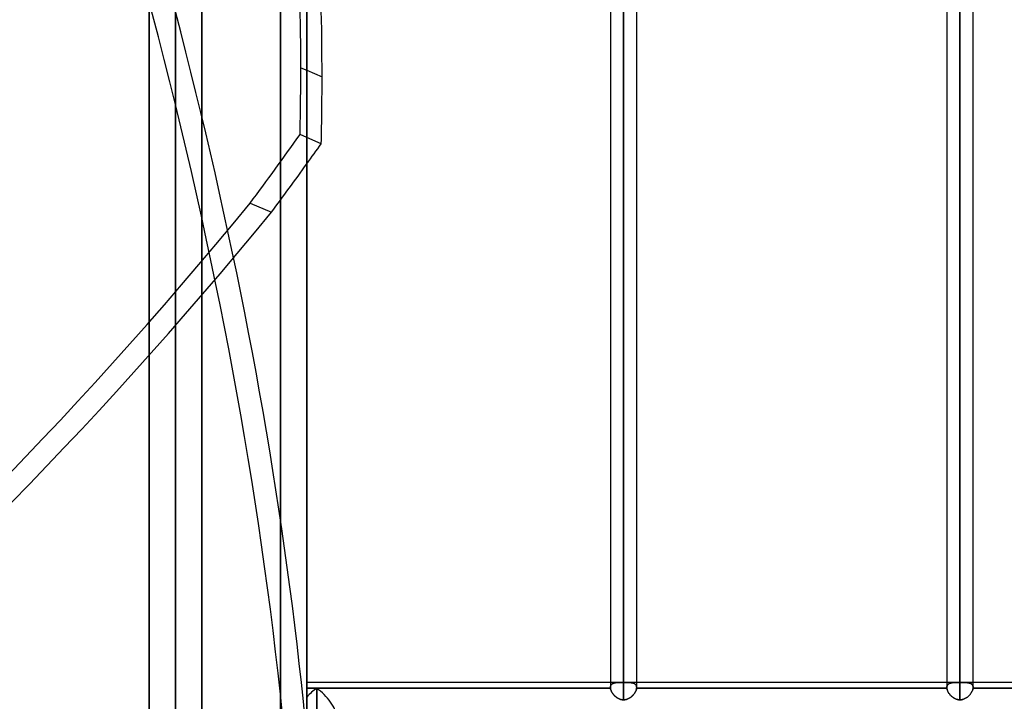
# Model space of a CAD drawing. Header units: millimetres. Extents: x -52 to 132, y -156 to 156.
# Tile 8 of 77: x -11 to 27, y -76 to -50. Entities that reach past the tile are written whole.
import ezdxf

# ---------------------------------------------------------------- set-up
doc = ezdxf.new("R2010")
doc.units = ezdxf.units.MM
doc.layers.add('MAIN-1', color=7, linetype='Continuous')

msp = doc.modelspace()

# ---------------------------------------------------------------- linework, layer by layer
at = {"layer": 'MAIN-1'}
for p, q in [((-6, -136), (-6, 136)), ((-6, 136), (-6, -136)), ((0, 136), (0, -136)), ((0, -136), (0, 136)), ((-6, -135), (-6, 135)), ((-6, 135), (-6, -135)), ((-1, 135), (-1, -135)), ((-1, -135), (-1, 135)), ((-5, 0), (-5, -101)), ((-4, 0), (-4, -100)), ((0, 0), (0, -104)), ((11.55, 0), (11.55, -75.632)), ((11.55, 0), (11.55, -75.632)), ((12.05, 0), (12.05, -75.441)), ((12.05, 0), (12.05, -76.102)), ((12.55, -75.632), (12.55, 0)), ((12.55, -75.632), (12.55, 0)), ((24.35, 0), (24.35, -75.632)), ((24.35, 0), (24.35, -75.632)), ((24.85, 0), (24.85, -75.441)), ((24.85, 0), (24.85, -76.102)), ((25.35, -75.632), (25.35, 0)), ((25.35, -75.632), (25.35, 0)), ((-5, -101), (-5, 0)), ((-4, -100), (-4, 0)), ((-1, -105), (-1, 0)), ((12.05, -76.102), (12.05, 0)), ((12.05, -75.441), (12.05, 0)), ((24.85, -76.102), (24.85, 0)), ((24.85, -75.441), (24.85, -27.697)), ((-0.23, -52.038), (0, -52.137)), ((0, -52.137), (0.579, -52.384)), ((0, -54.695), (-0.258, -54.585)), ((0.551, -54.931), (0, -54.695)), ((-2.154, -57.197), (-1.345, -57.542)), ((0, -75.441), (0, -76.721)), ((0, -75.441), (0, -76.721)), ((11.55, -75.441), (0, -75.441)), ((11.98, -75.441), (0, -75.441)), ((0.375, -75.66), (0, -75.66)), ((0, -75.997), (0, -75.66)), ((0, -75.66), (0, -75.997)), ((0, -75.66), (0.375, -75.66)), ((11.552, -75.66), (0.375, -75.66)), ((0.375, -75.66), (11.552, -75.66)), ((0.375, -75.66), (0.375, -79.55)), ((0.375, -79.55), (0.375, -75.66)), ((11.98, -75.441), (11.55, -75.441)), ((11.55, -75.632), (11.551, -75.615)), ((11.551, -75.616), (11.55, -75.632)), ((11.55, -75.632), (11.55, -75.637)), ((11.55, -75.636), (11.55, -75.632)), ((11.55, -75.64), (11.55, -75.636)), ((11.55, -75.637), (11.55, -75.641)), ((11.55, -75.644), (11.55, -75.64)), ((11.55, -75.641), (11.55, -75.646)), ((11.551, -75.648), (11.55, -75.644)), ((11.55, -75.646), (11.551, -75.651)), ((11.551, -75.615), (11.553, -75.598)), ((11.552, -75.6), (11.551, -75.616)), ((11.551, -75.652), (11.551, -75.648)), ((11.551, -75.651), (11.551, -75.656)), ((11.551, -75.656), (11.551, -75.652)), ((11.551, -75.656), (11.552, -75.66)), ((11.552, -75.66), (11.551, -75.656)), ((11.556, -75.585), (11.552, -75.6)), ((11.555, -75.681), (11.552, -75.66)), ((11.552, -75.66), (11.555, -75.681)), ((11.553, -75.598), (11.556, -75.582)), ((11.556, -75.582), (11.561, -75.567)), ((11.56, -75.571), (11.556, -75.585)), ((11.565, -75.557), (11.56, -75.571)), ((11.561, -75.567), (11.568, -75.553)), ((11.572, -75.545), (11.565, -75.557)), ((11.568, -75.553), (11.575, -75.54)), ((11.58, -75.533), (11.572, -75.545)), ((11.575, -75.54), (11.584, -75.528)), ((11.589, -75.522), (11.58, -75.533)), ((11.584, -75.528), (11.594, -75.516)), ((11.599, -75.512), (11.589, -75.522)), ((11.594, -75.516), (11.605, -75.506)), ((11.609, -75.502), (11.599, -75.512)), ((11.605, -75.506), (11.617, -75.497)), ((11.621, -75.494), (11.609, -75.502)), ((11.617, -75.497), (11.63, -75.488)), ((11.634, -75.486), (11.621, -75.494)), ((11.63, -75.488), (11.645, -75.481)), ((11.648, -75.479), (11.634, -75.486)), ((11.645, -75.481), (11.66, -75.474)), ((11.662, -75.473), (11.648, -75.479)), ((11.66, -75.474), (11.676, -75.468)), ((11.677, -75.467), (11.662, -75.473)), ((11.676, -75.468), (11.693, -75.463)), ((11.693, -75.462), (11.677, -75.467)), ((11.71, -75.458), (11.693, -75.462)), ((11.693, -75.463), (11.71, -75.458)), ((11.728, -75.454), (11.71, -75.458)), ((11.71, -75.458), (11.729, -75.454)), ((11.746, -75.451), (11.728, -75.454)), ((11.729, -75.454), (11.748, -75.451)), ((11.765, -75.449), (11.746, -75.451)), ((11.748, -75.451), (11.768, -75.448)), ((11.784, -75.447), (11.765, -75.449)), ((11.768, -75.448), (11.789, -75.446)), ((11.804, -75.445), (11.784, -75.447)), ((11.789, -75.446), (11.811, -75.444)), ((11.824, -75.444), (11.804, -75.445)), ((11.811, -75.444), (11.833, -75.443)), ((11.845, -75.443), (11.824, -75.444)), ((11.833, -75.443), (11.856, -75.442)), ((11.866, -75.442), (11.845, -75.443)), ((11.856, -75.442), (11.879, -75.442)), ((11.888, -75.441), (11.866, -75.442)), ((11.879, -75.442), (11.903, -75.441)), ((11.91, -75.441), (11.888, -75.441)), ((11.903, -75.441), (11.928, -75.441)), ((11.932, -75.441), (11.91, -75.441)), ((11.928, -75.441), (11.953, -75.441)), ((11.955, -75.441), (11.932, -75.441)), ((11.953, -75.441), (11.979, -75.441)), ((11.979, -75.441), (11.955, -75.441)), ((11.99, -75.441), (11.979, -75.441)), ((11.979, -75.441), (11.99, -75.441)), ((12.002, -75.441), (11.99, -75.441)), ((11.99, -75.441), (12.002, -75.441)), ((12.014, -75.441), (12.002, -75.441)), ((12.002, -75.441), (12.014, -75.441)), ((12.026, -75.441), (12.014, -75.441)), ((12.014, -75.441), (12.026, -75.441)), ((12.038, -75.441), (12.026, -75.441)), ((12.026, -75.441), (12.038, -75.441)), ((12.05, -75.441), (12.038, -75.441)), ((12.038, -75.441), (12.05, -75.441)), ((12.062, -75.441), (12.05, -75.441)), ((12.05, -75.441), (12.062, -75.441)), ((12.074, -75.441), (12.062, -75.441)), ((12.062, -75.441), (12.074, -75.441)), ((12.086, -75.441), (12.074, -75.441)), ((12.074, -75.441), (12.086, -75.441)), ((12.098, -75.441), (12.086, -75.441)), ((12.086, -75.441), (12.098, -75.441)), ((12.109, -75.441), (12.098, -75.441)), ((12.098, -75.441), (12.109, -75.441)), ((12.121, -75.441), (12.109, -75.441)), ((12.109, -75.441), (12.121, -75.441)), ((12.55, -75.441), (12.12, -75.441)), ((24.78, -75.441), (12.12, -75.441)), ((12.148, -75.441), (12.121, -75.441)), ((12.121, -75.441), (12.148, -75.441)), ((12.174, -75.441), (12.148, -75.441)), ((12.148, -75.441), (12.175, -75.441)), ((12.2, -75.441), (12.174, -75.441)), ((12.175, -75.441), (12.201, -75.441)), ((12.225, -75.442), (12.2, -75.441)), ((12.201, -75.441), (12.226, -75.442)), ((12.25, -75.442), (12.225, -75.442)), ((12.226, -75.442), (12.251, -75.442)), ((12.274, -75.443), (12.25, -75.442)), ((12.251, -75.442), (12.275, -75.444)), ((12.297, -75.445), (12.274, -75.443)), ((12.275, -75.444), (12.298, -75.445)), ((12.319, -75.447), (12.297, -75.445)), ((12.298, -75.445), (12.32, -75.447)), ((12.341, -75.449), (12.319, -75.447)), ((12.32, -75.447), (12.342, -75.45)), ((12.362, -75.453), (12.341, -75.449)), ((12.342, -75.45), (12.363, -75.453)), ((12.382, -75.456), (12.362, -75.453)), ((12.363, -75.453), (12.383, -75.457)), ((12.401, -75.461), (12.382, -75.456)), ((12.383, -75.457), (12.402, -75.461)), ((12.42, -75.466), (12.401, -75.461)), ((12.402, -75.461), (12.421, -75.467)), ((12.438, -75.473), (12.42, -75.466)), ((12.421, -75.467), (12.439, -75.473)), ((12.454, -75.48), (12.438, -75.473)), ((12.439, -75.473), (12.455, -75.481)), ((12.47, -75.488), (12.454, -75.48)), ((12.455, -75.481), (12.471, -75.489)), ((12.484, -75.498), (12.47, -75.488)), ((12.471, -75.489), (12.485, -75.498)), ((12.498, -75.508), (12.484, -75.498)), ((12.485, -75.498), (12.498, -75.509)), ((12.509, -75.52), (12.498, -75.508)), ((12.498, -75.509), (12.51, -75.52)), ((12.52, -75.533), (12.509, -75.52)), ((12.51, -75.52), (12.52, -75.533)), ((12.529, -75.546), (12.52, -75.533)), ((12.52, -75.533), (12.529, -75.547)), ((12.536, -75.561), (12.529, -75.546)), ((12.529, -75.547), (12.537, -75.562)), ((12.542, -75.578), (12.536, -75.561)), ((12.537, -75.562), (12.542, -75.578)), ((12.547, -75.595), (12.542, -75.578)), ((12.542, -75.578), (12.547, -75.595)), ((12.545, -75.681), (12.548, -75.66)), ((12.548, -75.66), (12.545, -75.681)), ((12.549, -75.613), (12.547, -75.595)), ((12.547, -75.595), (12.549, -75.613)), ((12.548, -75.66), (12.549, -75.656)), ((12.549, -75.656), (12.548, -75.66)), ((24.352, -75.66), (12.548, -75.66)), ((12.548, -75.66), (24.352, -75.66)), ((12.55, -75.632), (12.549, -75.613)), ((12.549, -75.613), (12.55, -75.632)), ((12.549, -75.651), (12.55, -75.646)), ((12.55, -75.646), (12.549, -75.651)), ((12.549, -75.656), (12.549, -75.651)), ((12.549, -75.651), (12.549, -75.656)), ((24.35, -75.441), (12.55, -75.441)), ((12.55, -75.637), (12.55, -75.632)), ((12.55, -75.632), (12.55, -75.637)), ((12.55, -75.641), (12.55, -75.637)), ((12.55, -75.637), (12.55, -75.641)), ((12.55, -75.646), (12.55, -75.641)), ((12.55, -75.641), (12.55, -75.646)), ((24.78, -75.441), (24.35, -75.441)), ((24.351, -75.612), (24.35, -75.632)), ((24.35, -75.632), (24.351, -75.615)), ((24.35, -75.636), (24.35, -75.632)), ((24.35, -75.632), (24.35, -75.636)), ((24.35, -75.64), (24.35, -75.636)), ((24.35, -75.636), (24.35, -75.64)), ((24.35, -75.644), (24.35, -75.64)), ((24.35, -75.64), (24.35, -75.644)), ((24.351, -75.648), (24.35, -75.644)), ((24.35, -75.644), (24.351, -75.648)), ((24.354, -75.593), (24.351, -75.612)), ((24.351, -75.615), (24.353, -75.598)), ((24.351, -75.652), (24.351, -75.648)), ((24.351, -75.648), (24.351, -75.652)), ((24.351, -75.656), (24.351, -75.652)), ((24.351, -75.652), (24.351, -75.656)), ((24.352, -75.66), (24.351, -75.656)), ((24.351, -75.656), (24.352, -75.66)), ((24.352, -75.66), (24.355, -75.681)), ((24.355, -75.681), (24.352, -75.66)), ((24.353, -75.598), (24.357, -75.582)), ((24.359, -75.575), (24.354, -75.593)), ((24.357, -75.582), (24.362, -75.566)), ((24.365, -75.558), (24.359, -75.575)), ((24.362, -75.566), (24.368, -75.552)), ((24.374, -75.542), (24.365, -75.558)), ((24.368, -75.552), (24.376, -75.539)), ((24.384, -75.528), (24.374, -75.542)), ((24.376, -75.539), (24.385, -75.526)), ((24.396, -75.515), (24.384, -75.528)), ((24.385, -75.526), (24.395, -75.515)), ((24.395, -75.515), (24.407, -75.505)), ((24.409, -75.503), (24.396, -75.515)), ((24.407, -75.505), (24.419, -75.495)), ((24.424, -75.492), (24.409, -75.503)), ((24.419, -75.495), (24.433, -75.487)), ((24.44, -75.483), (24.424, -75.492)), ((24.433, -75.487), (24.447, -75.479)), ((24.457, -75.475), (24.44, -75.483)), ((24.447, -75.479), (24.463, -75.472)), ((24.476, -75.468), (24.457, -75.475)), ((24.463, -75.472), (24.48, -75.467)), ((24.496, -75.462), (24.476, -75.468)), ((24.48, -75.467), (24.497, -75.461)), ((24.516, -75.457), (24.496, -75.462)), ((24.497, -75.461), (24.515, -75.457)), ((24.515, -75.457), (24.534, -75.453)), ((24.538, -75.453), (24.516, -75.457)), ((24.534, -75.453), (24.553, -75.45)), ((24.562, -75.449), (24.538, -75.453)), ((24.553, -75.45), (24.573, -75.448)), ((24.586, -75.446), (24.562, -75.449)), ((24.573, -75.448), (24.593, -75.446)), ((24.611, -75.444), (24.586, -75.446)), ((24.593, -75.446), (24.615, -75.444)), ((24.637, -75.443), (24.611, -75.444)), ((24.615, -75.444), (24.636, -75.443)), ((24.636, -75.443), (24.659, -75.442)), ((24.664, -75.442), (24.637, -75.443)), ((24.659, -75.442), (24.682, -75.441)), ((24.691, -75.441), (24.664, -75.442)), ((24.682, -75.441), (24.705, -75.441)), ((24.72, -75.441), (24.691, -75.441)), ((24.705, -75.441), (24.729, -75.441)), ((24.749, -75.441), (24.72, -75.441)), ((24.729, -75.441), (24.754, -75.441)), ((24.779, -75.441), (24.749, -75.441)), ((24.754, -75.441), (24.779, -75.441)), ((24.779, -75.441), (24.791, -75.441)), ((24.79, -75.441), (24.779, -75.441)), ((24.802, -75.441), (24.79, -75.441)), ((24.791, -75.441), (24.803, -75.441)), ((24.814, -75.441), (24.802, -75.441)), ((24.803, -75.441), (24.814, -75.441)), ((24.814, -75.441), (24.826, -75.441)), ((24.826, -75.441), (24.814, -75.441)), ((24.826, -75.441), (24.838, -75.441)), ((24.838, -75.441), (24.826, -75.441)), ((24.838, -75.441), (24.85, -75.441)), ((24.85, -75.441), (24.838, -75.441)), ((24.85, -75.441), (24.862, -75.441)), ((24.862, -75.441), (24.85, -75.441)), ((24.862, -75.441), (24.874, -75.441)), ((24.874, -75.441), (24.862, -75.441)), ((24.874, -75.441), (24.886, -75.441)), ((24.886, -75.441), (24.874, -75.441)), ((24.886, -75.441), (24.898, -75.441)), ((24.898, -75.441), (24.886, -75.441)), ((24.898, -75.441), (24.91, -75.441)), ((24.909, -75.441), (24.898, -75.441)), ((24.921, -75.441), (24.909, -75.441)), ((24.91, -75.441), (24.921, -75.441)), ((25.35, -75.441), (24.92, -75.441)), ((37.55, -75.441), (24.92, -75.441)), ((24.921, -75.441), (24.945, -75.441)), ((24.948, -75.441), (24.921, -75.441)), ((24.945, -75.441), (24.968, -75.441)), ((24.975, -75.441), (24.948, -75.441)), ((24.968, -75.441), (24.99, -75.441)), ((25.001, -75.441), (24.975, -75.441)), ((24.99, -75.441), (25.012, -75.441)), ((25.026, -75.442), (25.001, -75.441)), ((25.012, -75.441), (25.034, -75.442)), ((25.051, -75.442), (25.026, -75.442)), ((25.034, -75.442), (25.055, -75.443)), ((25.075, -75.444), (25.051, -75.442)), ((25.055, -75.443), (25.075, -75.444)), ((25.075, -75.444), (25.095, -75.445)), ((25.098, -75.445), (25.075, -75.444)), ((25.095, -75.445), (25.115, -75.446)), ((25.12, -75.447), (25.098, -75.445)), ((25.115, -75.446), (25.134, -75.449)), ((25.142, -75.45), (25.12, -75.447)), ((25.134, -75.449), (25.153, -75.451)), ((25.163, -75.453), (25.142, -75.45)), ((25.153, -75.451), (25.171, -75.454)), ((25.183, -75.457), (25.163, -75.453)), ((25.171, -75.454), (25.188, -75.458)), ((25.202, -75.461), (25.183, -75.457)), ((25.188, -75.458), (25.205, -75.462)), ((25.221, -75.467), (25.202, -75.461)), ((25.205, -75.462), (25.221, -75.467)), ((25.221, -75.467), (25.237, -75.472)), ((25.239, -75.473), (25.221, -75.467)), ((25.237, -75.472), (25.251, -75.479)), ((25.255, -75.481), (25.239, -75.473)), ((25.251, -75.479), (25.265, -75.486)), ((25.271, -75.489), (25.255, -75.481)), ((25.265, -75.486), (25.278, -75.493)), ((25.285, -75.498), (25.271, -75.489)), ((25.278, -75.493), (25.29, -75.502)), ((25.298, -75.509), (25.285, -75.498)), ((25.29, -75.502), (25.301, -75.511)), ((25.31, -75.52), (25.298, -75.509)), ((25.301, -75.511), (25.311, -75.522)), ((25.32, -75.533), (25.31, -75.52)), ((25.311, -75.522), (25.32, -75.533)), ((25.32, -75.533), (25.328, -75.544)), ((25.329, -75.547), (25.32, -75.533)), ((25.328, -75.544), (25.334, -75.557)), ((25.337, -75.562), (25.329, -75.547)), ((25.334, -75.557), (25.34, -75.57)), ((25.342, -75.578), (25.337, -75.562)), ((25.34, -75.57), (25.344, -75.585)), ((25.347, -75.595), (25.342, -75.578)), ((25.344, -75.585), (25.347, -75.6)), ((25.348, -75.66), (25.345, -75.681)), ((25.345, -75.681), (25.348, -75.66)), ((25.349, -75.613), (25.347, -75.595)), ((25.347, -75.6), (25.349, -75.616)), ((25.349, -75.656), (25.348, -75.66)), ((25.348, -75.66), (25.349, -75.656)), ((37.152, -75.66), (25.348, -75.66)), ((25.348, -75.66), (37.152, -75.66)), ((25.35, -75.632), (25.349, -75.613)), ((25.349, -75.616), (25.35, -75.632)), ((25.35, -75.646), (25.349, -75.651)), ((25.349, -75.651), (25.35, -75.646)), ((25.349, -75.651), (25.349, -75.656)), ((25.349, -75.656), (25.349, -75.651)), ((37.15, -75.441), (25.35, -75.441)), ((25.35, -75.632), (25.35, -75.637)), ((25.35, -75.637), (25.35, -75.632)), ((25.35, -75.637), (25.35, -75.641)), ((25.35, -75.641), (25.35, -75.637)), ((25.35, -75.641), (25.35, -75.646)), ((25.35, -75.646), (25.35, -75.641)), ((0, -79.621), (0, -75.997)), ((0, -75.997), (0, -79.621)), ((11.559, -75.701), (11.555, -75.681)), ((11.555, -75.681), (11.56, -75.702)), ((11.566, -75.722), (11.559, -75.701)), ((11.56, -75.702), (11.566, -75.723)), ((11.573, -75.744), (11.566, -75.722)), ((11.566, -75.723), (11.574, -75.745)), ((11.582, -75.766), (11.573, -75.744)), ((11.574, -75.745), (11.583, -75.767)), ((11.593, -75.788), (11.582, -75.766)), ((11.583, -75.767), (11.593, -75.789)), ((11.605, -75.81), (11.593, -75.788)), ((11.593, -75.789), (11.605, -75.811)), ((11.618, -75.832), (11.605, -75.81)), ((11.605, -75.811), (11.619, -75.833)), ((11.633, -75.854), (11.618, -75.832)), ((11.619, -75.833), (11.633, -75.855)), ((11.648, -75.875), (11.633, -75.854)), ((11.633, -75.855), (11.649, -75.876)), ((11.665, -75.896), (11.648, -75.875)), ((11.649, -75.876), (11.666, -75.897)), ((11.683, -75.917), (11.665, -75.896)), ((11.666, -75.897), (11.684, -75.918)), ((11.701, -75.937), (11.683, -75.917)), ((11.684, -75.918), (11.703, -75.938)), ((11.721, -75.957), (11.701, -75.937)), ((11.703, -75.938), (11.723, -75.958)), ((11.742, -75.975), (11.721, -75.957)), ((11.723, -75.958), (11.743, -75.976)), ((11.764, -75.993), (11.742, -75.975)), ((11.743, -75.976), (11.765, -75.994)), ((11.786, -76.01), (11.764, -75.993)), ((11.765, -75.994), (11.788, -76.011)), ((11.81, -76.026), (11.786, -76.01)), ((11.788, -76.011), (11.811, -76.027)), ((11.834, -76.041), (11.81, -76.026)), ((11.811, -76.027), (11.835, -76.041)), ((11.859, -76.054), (11.834, -76.041)), ((11.835, -76.041), (11.86, -76.055)), ((12.238, -76.056), (12.262, -76.043)), ((12.265, -76.041), (12.24, -76.055)), ((12.262, -76.043), (12.286, -76.029)), ((12.289, -76.027), (12.265, -76.041)), ((12.286, -76.029), (12.31, -76.013)), ((12.312, -76.011), (12.289, -76.027)), ((12.31, -76.013), (12.332, -75.996)), ((12.335, -75.994), (12.312, -76.011)), ((12.332, -75.996), (12.354, -75.979)), ((12.357, -75.976), (12.335, -75.994)), ((12.354, -75.979), (12.375, -75.96)), ((12.377, -75.958), (12.357, -75.976)), ((12.375, -75.96), (12.395, -75.94)), ((12.397, -75.938), (12.377, -75.958)), ((12.395, -75.94), (12.414, -75.92)), ((12.416, -75.918), (12.397, -75.938)), ((12.414, -75.92), (12.433, -75.899)), ((12.434, -75.898), (12.416, -75.918)), ((12.433, -75.899), (12.45, -75.878)), ((12.451, -75.877), (12.434, -75.898)), ((12.45, -75.878), (12.466, -75.856)), ((12.467, -75.855), (12.451, -75.877)), ((12.466, -75.856), (12.48, -75.834)), ((12.481, -75.833), (12.467, -75.855)), ((12.48, -75.834), (12.494, -75.812)), ((12.494, -75.811), (12.481, -75.833)), ((12.506, -75.789), (12.494, -75.811)), ((12.494, -75.812), (12.506, -75.79)), ((12.517, -75.767), (12.506, -75.789)), ((12.506, -75.79), (12.517, -75.768)), ((12.517, -75.768), (12.526, -75.745)), ((12.526, -75.745), (12.517, -75.767)), ((12.534, -75.723), (12.526, -75.745)), ((12.526, -75.745), (12.534, -75.724)), ((12.534, -75.724), (12.54, -75.702)), ((12.54, -75.702), (12.534, -75.723)), ((12.54, -75.702), (12.545, -75.681)), ((12.545, -75.681), (12.54, -75.702)), ((24.355, -75.681), (24.359, -75.701)), ((24.36, -75.702), (24.355, -75.681)), ((24.359, -75.701), (24.366, -75.722)), ((24.366, -75.723), (24.36, -75.702)), ((24.366, -75.722), (24.373, -75.744)), ((24.374, -75.745), (24.366, -75.723)), ((24.373, -75.744), (24.382, -75.766)), ((24.383, -75.767), (24.374, -75.745)), ((24.382, -75.766), (24.393, -75.788)), ((24.393, -75.789), (24.383, -75.767)), ((24.393, -75.788), (24.405, -75.81)), ((24.405, -75.811), (24.393, -75.789)), ((24.405, -75.81), (24.418, -75.832)), ((24.419, -75.833), (24.405, -75.811)), ((24.418, -75.832), (24.433, -75.854)), ((24.433, -75.855), (24.419, -75.833)), ((24.433, -75.854), (24.448, -75.875)), ((24.449, -75.876), (24.433, -75.855)), ((24.448, -75.875), (24.465, -75.896)), ((24.466, -75.897), (24.449, -75.876)), ((24.465, -75.896), (24.483, -75.917)), ((24.483, -75.918), (24.466, -75.897)), ((24.483, -75.917), (24.501, -75.937)), ((24.502, -75.938), (24.483, -75.918)), ((24.501, -75.937), (24.521, -75.957)), ((24.522, -75.957), (24.502, -75.938)), ((24.521, -75.957), (24.542, -75.975)), ((24.543, -75.976), (24.522, -75.957)), ((24.542, -75.975), (24.564, -75.993)), ((24.565, -75.994), (24.543, -75.976)), ((24.564, -75.993), (24.586, -76.01)), ((24.587, -76.011), (24.565, -75.994)), ((24.586, -76.01), (24.61, -76.026)), ((24.611, -76.026), (24.587, -76.011)), ((24.61, -76.026), (24.634, -76.041)), ((24.635, -76.041), (24.611, -76.026)), ((24.634, -76.041), (24.659, -76.054)), ((24.66, -76.054), (24.635, -76.041)), ((25.065, -76.041), (25.04, -76.054)), ((25.04, -76.055), (25.065, -76.041)), ((25.09, -76.026), (25.065, -76.041)), ((25.065, -76.041), (25.089, -76.027)), ((25.089, -76.027), (25.112, -76.011)), ((25.113, -76.011), (25.09, -76.026)), ((25.112, -76.011), (25.135, -75.994)), ((25.135, -75.994), (25.113, -76.011)), ((25.157, -75.976), (25.135, -75.994)), ((25.135, -75.994), (25.157, -75.976)), ((25.178, -75.957), (25.157, -75.976)), ((25.157, -75.976), (25.177, -75.958)), ((25.177, -75.958), (25.197, -75.938)), ((25.198, -75.938), (25.178, -75.957)), ((25.197, -75.938), (25.216, -75.918)), ((25.217, -75.918), (25.198, -75.938)), ((25.216, -75.918), (25.234, -75.898)), ((25.235, -75.897), (25.217, -75.918)), ((25.234, -75.898), (25.251, -75.877)), ((25.251, -75.876), (25.235, -75.897)), ((25.267, -75.854), (25.251, -75.876)), ((25.251, -75.877), (25.267, -75.855)), ((25.282, -75.832), (25.267, -75.854)), ((25.267, -75.855), (25.281, -75.833)), ((25.281, -75.833), (25.294, -75.811)), ((25.295, -75.811), (25.282, -75.832)), ((25.294, -75.811), (25.306, -75.789)), ((25.307, -75.789), (25.295, -75.811)), ((25.306, -75.789), (25.317, -75.767)), ((25.317, -75.767), (25.307, -75.789)), ((25.327, -75.745), (25.317, -75.767)), ((25.317, -75.767), (25.326, -75.745)), ((25.326, -75.745), (25.334, -75.723)), ((25.334, -75.723), (25.327, -75.745)), ((25.341, -75.701), (25.334, -75.723)), ((25.334, -75.723), (25.34, -75.702)), ((25.34, -75.702), (25.345, -75.681)), ((25.345, -75.681), (25.341, -75.701)), ((11.885, -76.066), (11.859, -76.054)), ((11.86, -76.055), (11.886, -76.067)), ((11.911, -76.077), (11.885, -76.066)), ((11.886, -76.067), (11.912, -76.077)), ((11.938, -76.085), (11.911, -76.077)), ((11.912, -76.077), (11.939, -76.086)), ((11.966, -76.092), (11.938, -76.085)), ((11.939, -76.086), (11.966, -76.092)), ((11.994, -76.097), (11.966, -76.092)), ((11.966, -76.092), (11.994, -76.097)), ((12.022, -76.101), (11.994, -76.097)), ((11.994, -76.097), (12.022, -76.101)), ((12.05, -76.102), (12.022, -76.101)), ((12.022, -76.101), (12.05, -76.102)), ((12.05, -76.102), (12.078, -76.101)), ((12.078, -76.101), (12.05, -76.102)), ((12.078, -76.101), (12.105, -76.098)), ((12.106, -76.098), (12.078, -76.101)), ((12.105, -76.098), (12.133, -76.093)), ((12.134, -76.093), (12.106, -76.098)), ((12.133, -76.093), (12.16, -76.086)), ((12.161, -76.086), (12.134, -76.093)), ((12.16, -76.086), (12.186, -76.077)), ((12.188, -76.077), (12.161, -76.086)), ((12.186, -76.077), (12.212, -76.067)), ((12.214, -76.067), (12.188, -76.077)), ((12.212, -76.067), (12.238, -76.056)), ((12.24, -76.055), (12.214, -76.067)), ((24.659, -76.054), (24.685, -76.066)), ((24.685, -76.066), (24.66, -76.054)), ((24.685, -76.066), (24.711, -76.077)), ((24.712, -76.077), (24.685, -76.066)), ((24.711, -76.077), (24.738, -76.085)), ((24.738, -76.085), (24.712, -76.077)), ((24.738, -76.085), (24.766, -76.092)), ((24.766, -76.092), (24.738, -76.085)), ((24.766, -76.092), (24.794, -76.097)), ((24.794, -76.097), (24.766, -76.092)), ((24.794, -76.097), (24.822, -76.101)), ((24.822, -76.101), (24.794, -76.097)), ((24.822, -76.101), (24.85, -76.102)), ((24.85, -76.102), (24.822, -76.101)), ((24.878, -76.101), (24.85, -76.102)), ((24.85, -76.102), (24.878, -76.101)), ((24.906, -76.098), (24.878, -76.101)), ((24.878, -76.101), (24.906, -76.098)), ((24.934, -76.093), (24.906, -76.098)), ((24.906, -76.098), (24.934, -76.093)), ((24.961, -76.086), (24.934, -76.093)), ((24.934, -76.093), (24.961, -76.086)), ((24.988, -76.077), (24.961, -76.086)), ((24.961, -76.086), (24.988, -76.077)), ((25.015, -76.066), (24.988, -76.077)), ((24.988, -76.077), (25.014, -76.067)), ((25.014, -76.067), (25.04, -76.055)), ((25.04, -76.054), (25.015, -76.066))]:
    msp.add_line(p, q, dxfattribs=at)
for centre, major_axis, ratio, start_param, end_param in [((-61.36, -101.493), (-40.845, -95.644), 0.475528, 2.302536, 2.86859), ((-60.551, -40.08), (-40.845, 95.644), 0.475528, -2.245562, -1.736483), ((-61.36, -40.425), (40.845, -95.644), 0.475528, 0.839056, 1.40511), ((-60.551, -101.839), (40.845, 95.644), 0.475528, -0.839056, -0.701359), ((-61.36, -101.493), (-40.845, -95.644), 0.475528, 2.272528, 2.302536), ((-60.551, -101.839), (40.845, 95.644), 0.475528, -0.869064, -0.839056), ((-23.405, 0.173), (-38.881, -91.045), 0.475528, 1.105569, 1.140826), ((-22.595, -0.173), (38.881, 91.045), 0.475528, -2.011066, -2.000767), ((-22.595, -0.173), (38.881, 91.045), 0.475528, -2.036024, -2.011066), ((-23.405, 24.443), (-50.035, -117.163), 0.475528, 0.44401, 1.01947), ((-22.595, 24.443), (-50.035, 117.163), 0.475528, 2.122123, 2.697582), ((-23.405, 24.098), (50.035, -117.163), 0.475528, -1.01947, -0.44401), ((-22.595, 24.098), (50.035, 117.163), 0.475528, -2.697582, -2.122123), ((0.375, -76.191), (0.693, 0.693), 0.414214, 1.178097, 1.701696), ((0.375, -76.191), (0.693, 0.693), 0.414214, 1.178097, 1.701696), ((0.375, -76.191), (-0.693, 0.693), 0.414214, -2.748894, -1.178097), ((0.375, -76.191), (-0.693, 0.693), 0.414214, -2.748894, -1.178097)]:
    msp.add_ellipse(centre, major_axis=major_axis, ratio=ratio, start_param=start_param, end_param=end_param, dxfattribs=at)

doc.saveas('drawing.dxf')
